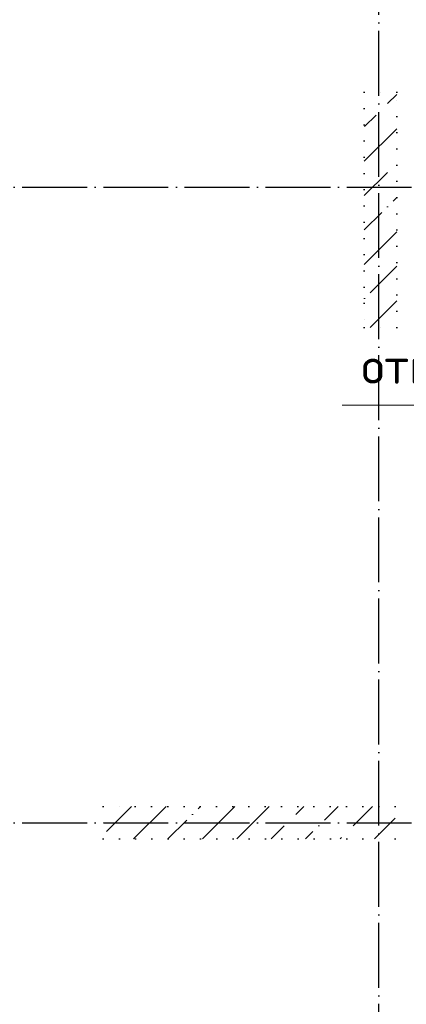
# Model space of a CAD drawing. Header units: millimetres. Extents: x -2725 to 87801, y 44707 to 71266.
# Tile 4 of 22: x 4486 to 6869, y 56140 to 62213. Entities that reach past the tile are written whole.
import ezdxf

# ---------------------------------------------------------------- set-up
doc = ezdxf.new("R2010")
doc.units = ezdxf.units.MM
for name, pattern in [('______11', [500, 400, -50, 0, -50]), ('______5', [1100, 800, -100, 100, -100]), ('______9', [100, 0, -100])]:
    doc.linetypes.add(name, pattern=pattern)
for name, color, linetype, lineweight in [('Высотная отметка (окна)', 7, 'Continuous', 13), ('Колонна (1)', 7, 'Continuous', 35), ('Колонна (2)', 7, 'Continuous', 35)]:
    doc.layers.add(name, color=color, linetype=linetype, lineweight=lineweight)
doc.layers.add('Осевая линия_ общее', color=7, linetype='______5', lineweight=13, true_color=0xa0a0a0)
doc.styles.add('ISOCPEUR', font='ISOCPEUR')
pattern_1 = [(45, (0, 0), (-212.132, 212.132), [400, -50, 0, -50]), (45, (-106.07, 106.07), (-212.132, 212.132), [800, -100, 100, -100])]

# ---------------------------------------------------------------- blocks, each defined once
blk = doc.blocks.new('СЛОЖНЫЙ_ОБЪЕКТ_2')
at = {"layer": 'Осевая линия_ общее', "color": 253, "linetype": '______11', "lineweight": -3, "true_color": 0xa0a0a0, "transparency": 33554687}
for p, q in [((6700, 45740), (6700, 69780)), ((-2000, 61180), (16220, 61180)), ((-2000, 57260), (16220, 57260))]:
    blk.add_line(p, q, dxfattribs=at)

msp = doc.modelspace()

# ---------------------------------------------------------------- hatches: boundary and pattern name
at = {"layer": 'Колонна (1)', "lineweight": 18, "transparency": 33554687}
h = msp.add_hatch(dxfattribs=at)
h.set_pattern_fill('__________539', color=256, scale=100, style=0, pattern_type=2)
h.set_pattern_definition(pattern_1)
h.paths.add_polyline_path([(6800, 57360), (5000, 57360), (5000, 57160), (6800, 57160)], flags=0)
at = {"layer": 'Колонна (2)', "lineweight": 18, "transparency": 33554687}
h = msp.add_hatch(dxfattribs=at)
h.set_pattern_fill('__________539', color=256, scale=100, style=0, pattern_type=2)
h.set_pattern_definition(pattern_1)
h.paths.add_polyline_path([(6610, 61765), (6610, 60315), (6810, 60315), (6810, 61765)], flags=0)

# ---------------------------------------------------------------- linework, layer by layer
at = {"layer": 'Высотная отметка (окна)', "color": 7, "linetype": 'Continuous', "lineweight": 13, "transparency": 33554687}
msp.add_lwpolyline([(9133.5, 58020), (9133.5, 59835.3), (6473.5, 59835.3)], dxfattribs=at)
at = {"layer": 'Колонна (1)', "color": 7, "linetype": '______9', "lineweight": -3, "transparency": 33554687}
for p, q in [((6800, 57360), (5000, 57360)), ((5000, 57360), (5000, 57160)), ((6800, 57160), (6800, 57360)), ((5000, 57160), (6800, 57160))]:
    msp.add_line(p, q, dxfattribs=at)
at = {"layer": 'Колонна (2)', "color": 7, "linetype": '______9', "lineweight": -3, "transparency": 33554687}
for p, q in [((6610, 61765), (6610, 60315)), ((6810, 61765), (6610, 61765)), ((6810, 60315), (6810, 61765)), ((6610, 60315), (6810, 60315))]:
    msp.add_line(p, q, dxfattribs=at)

# ---------------------------------------------------------------- block references
at = {"layer": 'Осевая линия_ общее', "color": 253, "linetype": '______11', "lineweight": -3, "true_color": 0xa0a0a0, "transparency": 33554687}
msp.add_blockref('СЛОЖНЫЙ_ОБЪЕКТ_2', (0, 0), dxfattribs=at)

# ---------------------------------------------------------------- texts
at = {"layer": 'Высотная отметка (окна)', "color": 7, "linetype": 'Continuous', "lineweight": 13, "transparency": 33554687, "insert": (6592.4, 59946), "char_height": 220, "width": 2373.905, "attachment_point": 7, "style": 'ISOCPEUR'}
msp.add_mtext('\\A1;{\\fISOCPEUR|i0|b0;\\H220.000000;\\W1.000000;\\C7;отв. 900х2250(h)}\\P', dxfattribs=at)

doc.saveas('drawing.dxf')
